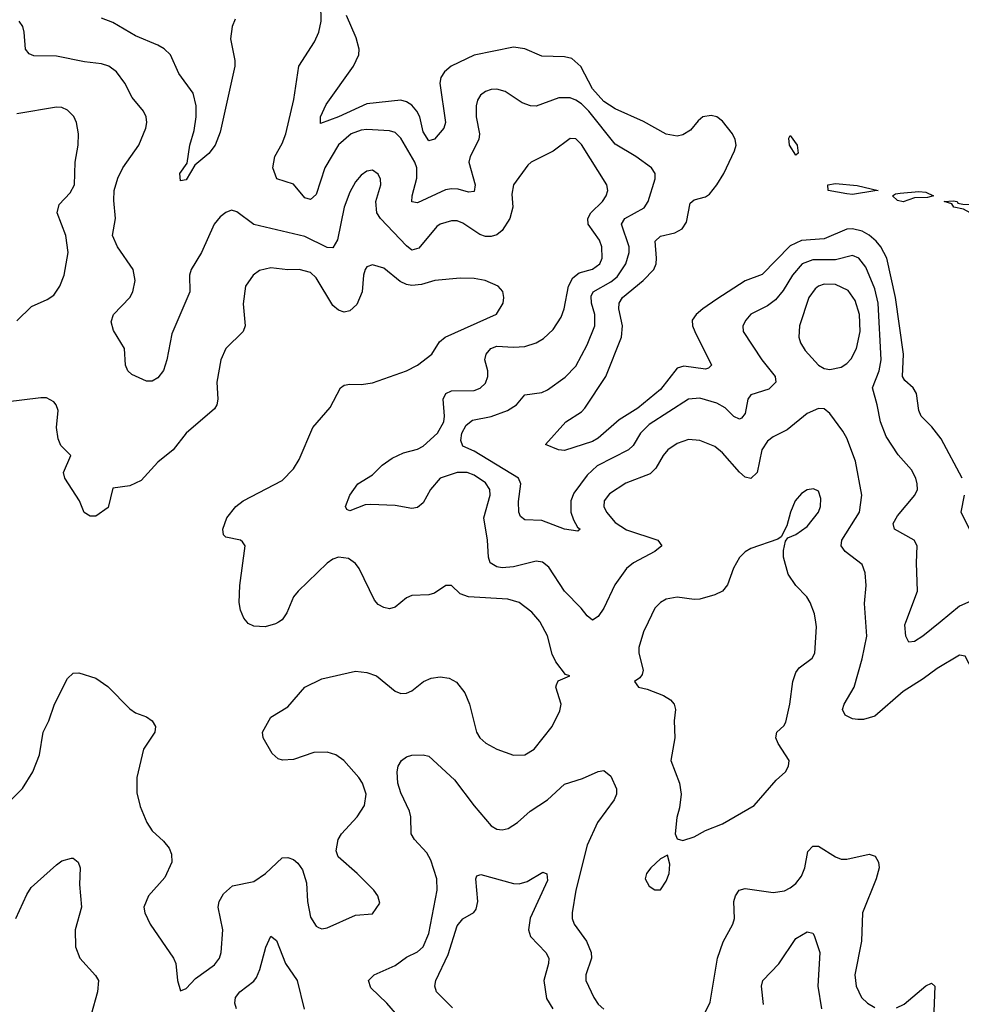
# Model space of a CAD drawing. Header units: inches. Extents: x 2057696 to 2160536, y 827480 to 1016834.
# Tile 145 of 256: x 2136460 to 2139796, y 888646 to 892135. Entities that reach past the tile are written whole.
import ezdxf

# ---------------------------------------------------------------- set-up
doc = ezdxf.new("R2010")
doc.units = ezdxf.units.IN
doc.header["$MEASUREMENT"] = 0
doc.layers.add('C1838', color=7, linetype='Continuous')
doc.layers.add('C1839', color=7, linetype='Continuous')

msp = doc.modelspace()

# ---------------------------------------------------------------- linework, layer by layer
at = {"layer": 'C1838', "color": 5}
for points, elevation in [([(2136409.8, 889350.2), (2136470, 889410.4), (2136506.2, 889470), (2136529.8, 889530.2), (2136542.9, 889610), (2136563.7, 889650), (2136583.8, 889710), (2136630, 889800.4), (2136650, 889818.7), (2136670, 889820.9), (2136730, 889801.7), (2136772.1, 889772.1), (2136850, 889693.4), (2136870, 889679.1), (2136910, 889664), (2136930, 889650.8), (2136941.6, 889630), (2136939.5, 889610), (2136898.2, 889550), (2136875.6, 889450), (2136874.9, 889394.9), (2136886.9, 889346.9), (2136910.7, 889290), (2136930, 889261), (2136970, 889224), (2136990, 889198.8), (2136998.3, 889178.3), (2136998.9, 889150), (2136974.8, 889094.8), (2136916.5, 889030), (2136900.3, 888990), (2136903.1, 888970), (2136922.6, 888930), (2137005.3, 888810), (2137013, 888790), (2137018.8, 888730), (2137030, 888694), (2137050, 888702), (2137082.5, 888737.5), (2137150, 888785.7), (2137168, 888810), (2137174, 888830), (2137180.4, 888910), (2137163.1, 888990), (2137166.6, 889010), (2137182, 889038), (2137214.1, 889065.9), (2137290, 889080.7), (2137330.9, 889110), (2137390, 889164.9), (2137410, 889166), (2137430, 889159.1), (2137445.6, 889145.6), (2137462, 889122), (2137476.8, 889076.8), (2137479.7, 889010), (2137490, 888954.8), (2137510, 888923), (2137518.3, 888918.3), (2137530, 888914), (2137550, 888917), (2137650, 888961.6), (2137710, 888966), (2137735.5, 889004.5), (2137729.4, 889030), (2137714.5, 889050), (2137656.2, 889110), (2137588.8, 889168.8), (2137581.1, 889190), (2137588.3, 889230), (2137600.4, 889250), (2137656.1, 889310), (2137681.8, 889350), (2137687.1, 889390), (2137674.8, 889430), (2137662.2, 889450), (2137608.5, 889510), (2137580.5, 889530), (2137550, 889539.8), (2137502.4, 889537.6), (2137430, 889513.7), (2137391.4, 889511.4), (2137376.3, 889516.3), (2137354.3, 889534.3), (2137322.9, 889590), (2137320.7, 889610), (2137350, 889663), (2137410, 889700.5), (2137469.8, 889770.2), (2137530, 889799.6), (2137650, 889825.8), (2137690, 889822), (2137724, 889810), (2137790, 889755.5), (2137810, 889746.7), (2137830, 889748.7), (2137850, 889757), (2137890.6, 889789.4), (2137918.4, 889801.6), (2137950, 889806.6), (2137981.5, 889801.5), (2138007.9, 889787.9), (2138037.7, 889750), (2138053.8, 889710), (2138079, 889610), (2138090.3, 889590), (2138111.8, 889571.8), (2138150.2, 889550.2), (2138210, 889529.1), (2138250, 889530.3), (2138283, 889550), (2138346.9, 889630), (2138373.6, 889686.4), (2138378.7, 889710), (2138359.6, 889770), (2138361.7, 889778.3), (2138368.4, 889791.6), (2138408.7, 889810), (2138394.3, 889814.3), (2138359.1, 889859.1), (2138346.9, 889886.9), (2138330, 889951.8), (2138304.5, 890000)], 380), ([(2137377, 890000), (2137366.5, 889993.5), (2137330, 889983.1), (2137290, 889985.7), (2137270, 889995.6), (2137266.2, 890000)], 380), ([(2138686.3, 890000), (2138670, 889966), (2138653.4, 889910), (2138653.7, 889890), (2138668.4, 889830), (2138665.8, 889814.2), (2138657.5, 889802.5), (2138638, 889790), (2138652, 889770), (2138682.9, 889762.9), (2138740.5, 889740.5), (2138765.3, 889725.3), (2138779.3, 889710), (2138783.1, 889690), (2138779, 889650), (2138781.7, 889590), (2138766.7, 889510), (2138797.6, 889430), (2138803.7, 889390), (2138798, 889342), (2138788.2, 889308.2), (2138782.8, 889250), (2138790, 889232), (2138810, 889226.8), (2138850, 889239.1), (2138890, 889261.6), (2138950, 889286), (2139062, 889350), (2139140.1, 889439.9), (2139172.7, 889470), (2139183.7, 889490), (2139186.6, 889510), (2139147.3, 889570), (2139139.5, 889590), (2139142.7, 889610), (2139167.8, 889632.2), (2139174, 889646), (2139188.3, 889710), (2139198.7, 889790), (2139210, 889822), (2139221.8, 889838.2), (2139267.6, 889872.4), (2139277.7, 889890), (2139282.9, 889982.9), (2139280.6, 890000)], 380), ([(2140000, 889709.8), (2139950, 889677.1), (2139930, 889674.5), (2139913, 889693), (2139903.7, 889750), (2139894.8, 889770), (2139836, 889830), (2139810, 889879.3), (2139790, 889883.6), (2139710, 889835.8), (2139661.2, 889798.8), (2139590, 889754.5), (2139490, 889667.4), (2139450, 889655), (2139430, 889655), (2139410, 889658), (2139385.1, 889670), (2139375.1, 889690), (2139380.5, 889710), (2139416, 889770), (2139444.9, 889870), (2139461.6, 889950), (2139458.1, 890000)], 360), ([(2139721.3, 890000), (2139660.3, 889950), (2139630, 889931), (2139610, 889929.7), (2139599.7, 889950), (2139596.1, 889990), (2139599.8, 890000)], 340), ([(2137830.8, 888570), (2137760.9, 888650), (2137704.3, 888704.3), (2137696, 888730), (2137715.4, 888750), (2137790, 888783.5), (2137830, 888813.4), (2137870, 888832.1), (2137890, 888849.4), (2137910, 888897), (2137938.8, 889050), (2137938.3, 889090), (2137917.1, 889157.1), (2137902.3, 889182.3), (2137858.4, 889230), (2137847, 889250), (2137845.8, 889310), (2137841.4, 889330), (2137810, 889395.8), (2137799.6, 889430), (2137797.3, 889470), (2137801.4, 889490), (2137813.3, 889510), (2137830, 889523.1), (2137850, 889528.9), (2137890, 889530.3), (2137910, 889524.9), (2138000.9, 889440.9), (2138070, 889349), (2138130, 889278.7), (2138150, 889266.3), (2138170, 889264), (2138190.7, 889269.3), (2138223.6, 889290), (2138268.2, 889330), (2138330, 889370.2), (2138390, 889425.4), (2138454.2, 889445.8), (2138510, 889471.3), (2138530, 889474), (2138554.3, 889454.3), (2138574, 889410), (2138574.4, 889390), (2138566.4, 889370), (2138507.7, 889290), (2138471, 889210), (2138431, 889050), (2138417.4, 888970), (2138418, 888950), (2138424.6, 888930), (2138468.5, 888870), (2138484.7, 888830), (2138486.2, 888810), (2138465.4, 888750), (2138466.2, 888730), (2138493.6, 888670), (2138510, 888646.3), (2138530, 888629.2)], 360), ([(2138870, 888579.1), (2138906.3, 888653.7), (2138932.4, 888810), (2138952.5, 888867.5), (2138987.1, 888930), (2138992.2, 888950), (2138989.8, 889010.2), (2138995.6, 889030), (2139009.6, 889050), (2139030, 889056), (2139130, 889041.7), (2139170, 889048.4), (2139190, 889059.1), (2139210, 889074), (2139230, 889099.5), (2139242.2, 889130), (2139252, 889188), (2139270, 889206.7), (2139290, 889206.3), (2139350, 889168.1), (2139370, 889160.7), (2139390, 889159.7), (2139470, 889177.6), (2139490.9, 889170.9), (2139503.2, 889150), (2139505, 889130), (2139495, 889090), (2139445.8, 888970), (2139443, 888870), (2139418.9, 888750), (2139424.1, 888710), (2139442.6, 888670), (2139463.6, 888650), (2139490, 888634.4)], 360), ([(2136446.3, 888950), (2136484.9, 889035), (2136500.6, 889059.4), (2136590, 889140.3), (2136610, 889154.4), (2136644, 889164), (2136650, 889164), (2136666.8, 889150), (2136674.9, 889130), (2136671.7, 889070), (2136679.1, 888990), (2136656.5, 888910), (2136657.6, 888850), (2136672.9, 888810), (2136728.6, 888748.6), (2136739.6, 888730), (2136735.5, 888690), (2136691.5, 888530)], 360), ([(2137993.5, 888633.5), (2137937.3, 888690), (2137930.8, 888710), (2137935, 888730), (2137978.1, 888821.9), (2138010, 888923.8), (2138030, 888948.7), (2138068.8, 888971.2), (2138076.8, 888983.2), (2138082.9, 889010), (2138075.8, 889090), (2138079.3, 889100.7), (2138093.8, 889106.2), (2138210, 889073.6), (2138230, 889072.4), (2138258.5, 889081.5), (2138313.8, 889113.8), (2138328, 889108), (2138330, 889085.2), (2138268.9, 888951.1), (2138262.3, 888910), (2138270, 888885.8), (2138323.8, 888830), (2138334.4, 888810), (2138333.4, 888790), (2138317.2, 888730), (2138326.8, 888666.8), (2138349.2, 888630)], 340), ([(2137228.8, 888630), (2137222.3, 888650), (2137224.6, 888670), (2137240.2, 888690), (2137290, 888728.1), (2137298.9, 888741.1), (2137311.2, 888768.8), (2137331.8, 888848.2), (2137350, 888887.7), (2137370, 888872), (2137401.6, 888790), (2137443, 888730), (2137468.4, 888628.4)], 360), ([(2139095, 888645), (2139088.2, 888710), (2139093.3, 888730), (2139150, 888788.9), (2139210, 888878.9), (2139250, 888902.6), (2139270, 888897.6), (2139275.3, 888890), (2139295, 888830), (2139288.3, 888710), (2139301, 888630)], 340), ([(2139567, 888633), (2139593.7, 888646.3), (2139670, 888711.7), (2139690, 888720.5), (2139702, 888710), (2139697.8, 888590)], 360)]:
    msp.add_lwpolyline(points, dxfattribs=dict(at, elevation=elevation))
at = {"layer": 'C1838', "color": 5, "elevation": 380}
msp.add_lwpolyline([(2138754.6, 889174.6), (2138730, 889162), (2138696, 889130), (2138681, 889110), (2138676, 889090), (2138690, 889064.7), (2138710, 889051.3), (2138730, 889052), (2138750, 889082), (2138761.2, 889110), (2138763.1, 889143.1)], close=True, dxfattribs=at)
at = {"layer": 'C1839', "color": 5}
for points, elevation in [([(2139599.8, 890000), (2139640.8, 890110), (2139636.8, 890210), (2139639.7, 890270), (2139629.6, 890290), (2139559.1, 890330), (2139554.8, 890350), (2139570, 890376.9), (2139631.9, 890450), (2139640.3, 890470), (2139639.8, 890490), (2139635.3, 890510), (2139620, 890540), (2139572.3, 890592.3), (2139530, 890658), (2139509.3, 890709.3), (2139498.4, 890770), (2139481.3, 890830), (2139504.6, 890890), (2139512.3, 890930), (2139501.3, 891130), (2139490, 891180.9), (2139458.3, 891258.3), (2139432.5, 891290), (2139410, 891298.6), (2139350, 891284), (2139270, 891283.6), (2139232.6, 891270), (2139197.8, 891230), (2139164.9, 891175.1), (2139138.1, 891141.9), (2139110, 891120.6), (2139050, 891090.9), (2139033.1, 891070), (2139022.6, 891050), (2139023.1, 891030), (2139088.9, 890930), (2139136.3, 890870), (2139139.3, 890850), (2139114.4, 890825.6), (2139050, 890805.3), (2139039.4, 890790), (2139030, 890739.5), (2139016.8, 890723.2), (2139010, 890718.7), (2138990, 890728.9), (2138959.2, 890759.2), (2138930, 890776.5), (2138870, 890793.5), (2138830, 890789.9), (2138690, 890700.2), (2138659.5, 890670), (2138633.5, 890626.5), (2138616.8, 890610), (2138506.5, 890553.5), (2138470, 890521.4), (2138423.3, 890456.7), (2138412.5, 890430), (2138412.5, 890390), (2138422.1, 890362.1), (2138436.4, 890336.4), (2138445.5, 890330), (2138438, 890322), (2138390.2, 890329.8), (2138310, 890359.9), (2138250, 890362), (2138234.8, 890374.8), (2138228.4, 890390), (2138227.1, 890427.1), (2138235.5, 890490), (2138226.8, 890510), (2138070, 890606.3), (2138030, 890623.9), (2138023.4, 890643.4), (2138026.7, 890670), (2138042.4, 890697.6), (2138064.6, 890715.4), (2138130, 890728.3), (2138188.4, 890750), (2138220.8, 890770), (2138250, 890806), (2138310, 890813.2), (2138330, 890823.2), (2138392.1, 890867.9), (2138430, 890907.2), (2138470, 890983.1), (2138497.5, 891050), (2138497.4, 891090), (2138485.5, 891130), (2138484.8, 891155.2), (2138491.9, 891170), (2138554.7, 891205.3), (2138576.7, 891223.3), (2138608, 891270), (2138619.7, 891310), (2138619.9, 891330), (2138591.9, 891410), (2138604.6, 891430), (2138672.3, 891467.7), (2138686.2, 891490), (2138710.9, 891570.9), (2138711, 891590), (2138698, 891610), (2138643.1, 891650), (2138570, 891693.7), (2138476.7, 891810), (2138450, 891836.9), (2138430, 891849.9), (2138410, 891857.5), (2138370, 891857.4), (2138290, 891828.3), (2138270, 891829), (2138239.9, 891839.9), (2138180.6, 891880.6), (2138150, 891887.9), (2138130, 891887), (2138110, 891880.3), (2138092.9, 891867.1), (2138082.3, 891850), (2138077.1, 891830), (2138077.1, 891790), (2138089.4, 891730), (2138087.3, 891710), (2138055.5, 891650), (2138050.9, 891630), (2138073.5, 891550), (2138070, 891525.7), (2138050, 891523), (2138013.8, 891533.8), (2137990, 891535.5), (2137968.7, 891531.3), (2137870, 891485.8), (2137850, 891489.6), (2137851, 891511), (2137867, 891573), (2137867.6, 891610), (2137860.1, 891630), (2137810, 891714.8), (2137790, 891735), (2137770, 891741.4), (2137690, 891745.4), (2137670, 891743.2), (2137634.4, 891730), (2137590, 891691.4), (2137540.7, 891610), (2137510, 891515.1), (2137490, 891497.2), (2137470, 891503.1), (2137430, 891552.1), (2137370.7, 891570.7), (2137357, 891610), (2137363.9, 891650), (2137390, 891696), (2137403, 891730), (2137431.8, 891851.8), (2137448.6, 891970), (2137504.4, 892055.6), (2137519.9, 892090), (2137528.7, 892130), (2137527.6, 892190)], 340), ([(2139458.1, 890000), (2139453.4, 890066.6), (2139459.3, 890130), (2139455.2, 890175.2), (2139444.7, 890204.7), (2139384.1, 890250), (2139369.9, 890270), (2139373.2, 890290), (2139435.6, 890390), (2139443.2, 890450), (2139420.9, 890570), (2139390, 890651.5), (2139376.8, 890676.8), (2139330, 890739.5), (2139310, 890756.2), (2139290, 890757.6), (2139250, 890739.7), (2139178.6, 890681.4), (2139130, 890656.5), (2139110, 890640.8), (2139089.5, 890610), (2139073.4, 890530), (2139050, 890508.9), (2139030, 890514.2), (2139010, 890531.3), (2138950, 890599.4), (2138922.3, 890622.3), (2138870, 890643.7), (2138830, 890647.1), (2138790, 890633.6), (2138756.2, 890610), (2138739.4, 890590), (2138714.4, 890545.6), (2138694, 890526), (2138607.5, 890492.5), (2138550, 890455), (2138531.3, 890430), (2138530.2, 890410), (2138538.9, 890390), (2138570, 890353.5), (2138610, 890327), (2138721.1, 890290), (2138735.3, 890270), (2138710.4, 890250), (2138634.7, 890210), (2138610, 890189.8), (2138568.3, 890131.7), (2138530, 890049.7), (2138510, 890019.6), (2138490, 890007.3), (2138470, 890022.4), (2138449.8, 890050), (2138389.9, 890109.9), (2138335.1, 890195.1), (2138312.4, 890212.4), (2138290, 890216.5), (2138210, 890195.5), (2138170, 890192.5), (2138150, 890196.5), (2138127.1, 890210), (2138120.9, 890230), (2138117.5, 890290), (2138104.2, 890370), (2138126.4, 890450), (2138125.6, 890470), (2138110, 890493.4), (2138070, 890520.5), (2138045.2, 890530), (2138010.4, 890530.4), (2137950.2, 890510), (2137915.5, 890470), (2137890, 890422.4), (2137870, 890406), (2137850, 890402.8), (2137790, 890413.8), (2137702.7, 890417.3), (2137684.6, 890415.4), (2137630, 890394.5), (2137619, 890399), (2137614.5, 890410), (2137629.7, 890450), (2137658.4, 890490), (2137710, 890522), (2137743.9, 890556.1), (2137779.4, 890580.6), (2137819.6, 890600.4), (2137870, 890612.5), (2137890, 890623.2), (2137939.8, 890670), (2137962.3, 890710), (2137965.6, 890730), (2137959.9, 890790), (2137969.5, 890810.5), (2137990, 890819.3), (2138070, 890820.9), (2138091.5, 890828.5), (2138110, 890846.3), (2138118.6, 890870), (2138118.4, 890890), (2138108.3, 890930), (2138112.3, 890950), (2138129.8, 890970), (2138150, 890977.8), (2138210, 890974.2), (2138250, 890977), (2138290, 890989.4), (2138315.4, 891004.6), (2138350, 891036.9), (2138378.8, 891081.2), (2138389.2, 891110), (2138404.3, 891190), (2138420.1, 891219.9), (2138442, 891238), (2138490, 891250.7), (2138514.9, 891270), (2138523.6, 891290), (2138523.1, 891330), (2138514, 891354), (2138473.7, 891410), (2138473, 891430), (2138483.9, 891450), (2138524.5, 891490), (2138538.3, 891510), (2138543.4, 891530), (2138540.6, 891550), (2138450, 891692.2), (2138430, 891712.1), (2138410, 891713.5), (2138350, 891668.7), (2138272.7, 891630), (2138260.9, 891619.1), (2138209.1, 891550), (2138203.4, 891516.6), (2138207.3, 891470), (2138196.9, 891430), (2138170, 891388.3), (2138150, 891372.5), (2138130, 891366.7), (2138110, 891366.7), (2138090, 891373), (2138030, 891414), (2138010, 891421.6), (2137990, 891422.3), (2137950, 891410.6), (2137937.8, 891402.2), (2137874.5, 891325.5), (2137850, 891317.7), (2137830, 891333.3), (2137738.3, 891430), (2137725.6, 891450), (2137722, 891490), (2137739.8, 891550), (2137738, 891570), (2137730, 891587), (2137710, 891601.3), (2137690, 891598.3), (2137670, 891583.5), (2137650, 891559.6), (2137630, 891523.6), (2137610.2, 891470), (2137585.8, 891354.2), (2137570, 891325.8), (2137550, 891327.3), (2137470, 891366.2), (2137290, 891409.2), (2137230, 891453.3), (2137210, 891459.2), (2137190, 891451.9), (2137170, 891436.1), (2137149.3, 891410), (2137104.6, 891310), (2137067.3, 891250), (2137062, 891230), (2137062.9, 891170), (2136998.9, 891021.1), (2136982, 890930), (2136970, 890892), (2136950, 890865.1), (2136930, 890854), (2136910, 890854), (2136857.7, 890877.7), (2136842.9, 890890), (2136835.1, 890910), (2136832, 890970), (2136793, 891033), (2136784.1, 891064.1), (2136792.3, 891090), (2136850.9, 891150), (2136861.2, 891170), (2136868.9, 891210), (2136862.5, 891250), (2136807, 891330), (2136789, 891370), (2136799.8, 891430), (2136793.5, 891493.5), (2136794.9, 891530), (2136807.4, 891572.6), (2136825.7, 891610), (2136882.2, 891690), (2136907.3, 891750), (2136910.9, 891770), (2136908.3, 891790), (2136898.3, 891810), (2136859.2, 891859.2), (2136832.3, 891910), (2136803.5, 891950), (2136776.2, 891970), (2136750, 891978), (2136690, 891984.9), (2136590, 892005.7), (2136510, 892006.2), (2136493.8, 892013.8), (2136480.9, 892030), (2136476.5, 892090), (2136471.3, 892110), (2136458.3, 892130)], 360), ([(2137224, 892136), (2137213.3, 892110), (2137206.6, 892066.6), (2137222.6, 891990), (2137222.6, 891970), (2137170, 891736), (2137152.2, 891690), (2137130, 891660.5), (2137080.9, 891619.1), (2137050, 891567.8), (2137030, 891564), (2137028, 891590), (2137053.2, 891626.8), (2137062.7, 891690), (2137078.3, 891741.7), (2137085.4, 891790), (2137084.9, 891830), (2137074.5, 891874.5), (2137023.5, 891943.5), (2136994.5, 892010), (2136971.7, 892031.7), (2136950, 892044.8), (2136870, 892077.7), (2136790, 892125), (2136750, 892139.7)], 340), ([(2139798.9, 890510), (2139724.1, 890650), (2139692.1, 890692.1), (2139653.4, 890730), (2139645, 890750), (2139637, 890810), (2139625.8, 890830), (2139596.3, 890856.3), (2139587.7, 890870), (2139590.7, 890950), (2139563.4, 891150), (2139532, 891290), (2139511.1, 891330), (2139494.4, 891350), (2139470, 891371.2), (2139444.9, 891384.9), (2139410, 891393.7), (2139390, 891392.5), (2139310, 891358.4), (2139230, 891352), (2139190, 891333.1), (2139090, 891231.6), (2139030.1, 891209.9), (2138930, 891144.6), (2138879.8, 891110), (2138857, 891090), (2138843, 891070), (2138844.1, 891050), (2138851.9, 891030), (2138911.3, 890910), (2138900.5, 890899.5), (2138890, 890896.2), (2138812.5, 890907.5), (2138790, 890900.2), (2138730, 890823.8), (2138650, 890758.7), (2138583.6, 890716.4), (2138510, 890651.8), (2138490, 890640.2), (2138390, 890608.7), (2138369.2, 890610), (2138322.7, 890630), (2138394.6, 890710), (2138450, 890745.8), (2138461.9, 890758.1), (2138536.5, 890870), (2138591.7, 891010), (2138595.5, 891050), (2138583.1, 891110), (2138583.4, 891130), (2138595.8, 891150), (2138668.9, 891210), (2138707.1, 891250), (2138714.8, 891270), (2138716.3, 891290), (2138711.3, 891350), (2138730, 891368), (2138781.1, 891378.9), (2138806.8, 891393.2), (2138822.6, 891417.4), (2138835.3, 891484.7), (2138850, 891496.8), (2138890, 891507.2), (2138903.4, 891516.6), (2138930, 891549), (2138955.2, 891590), (2138992.9, 891670), (2138998.1, 891690), (2138995.2, 891710), (2138985.9, 891730), (2138950, 891775.2), (2138930, 891789.9), (2138910, 891795.3), (2138880.3, 891790), (2138863.3, 891776.7), (2138836.4, 891743.6), (2138810, 891726.5), (2138790, 891721.7), (2138750, 891728.7), (2138670, 891773.5), (2138570, 891818.5), (2138530, 891844.9), (2138489.1, 891890), (2138448.6, 891968.6), (2138416.7, 891996.7), (2138390, 892003.2), (2138310, 892005.8), (2138250, 892030.9), (2138210, 892037.1), (2138070, 892009), (2137989.2, 891970), (2137965, 891950), (2137952.6, 891930), (2137948.9, 891910), (2137968.1, 891770), (2137962.7, 891750), (2137930, 891711), (2137910, 891705.3), (2137890, 891736.9), (2137877.3, 891790), (2137867.2, 891810), (2137850, 891831.2), (2137830, 891843.7), (2137810, 891849), (2137690, 891837), (2137590, 891789.9), (2137526.3, 891766.3), (2137525.9, 891790), (2137545.8, 891834.2), (2137642.3, 891970), (2137662, 892010), (2137663.2, 892030), (2137652, 892070), (2137617.5, 892150)], 320), ([(2136450, 891067.2), (2136502, 891118), (2136557, 891143), (2136581, 891159), (2136602.4, 891190), (2136617.3, 891230), (2136631.8, 891310), (2136623.7, 891370), (2136592.4, 891450), (2136600.3, 891479.7), (2136639, 891521), (2136653.8, 891550), (2136656.8, 891630), (2136667.3, 891690), (2136668.7, 891730), (2136662, 891770), (2136651.9, 891791.9), (2136630, 891814.5), (2136610, 891823.1), (2136590, 891824.2), (2136450, 891801.1)], 380), ([(2140000, 891472.9), (2139890, 891456.3), (2139874.8, 891450), (2139827, 891450), (2139803.3, 891463.3), (2139769.4, 891470), (2139762, 891482), (2139735.3, 891490), (2139766.9, 891493.1), (2139781, 891490), (2139784, 891484), (2139801.4, 891481.4), (2139890, 891476.8), (2139972.6, 891507.4), (2140000, 891521.5)], 280), ([(2137266.2, 890000), (2137254, 890014), (2137242.3, 890042.3), (2137237.8, 890070), (2137240.3, 890130), (2137258.4, 890270), (2137250, 890285.2), (2137242, 890290), (2137190, 890301.2), (2137182.7, 890310), (2137179.3, 890330), (2137194, 890370), (2137225.4, 890410), (2137251.5, 890430), (2137390, 890501.7), (2137430, 890543.1), (2137450, 890576.3), (2137498.5, 890690), (2137560, 890760), (2137596.2, 890830), (2137610, 890839.5), (2137630, 890843.6), (2137670, 890841.5), (2137710, 890847.8), (2137830, 890890.3), (2137870, 890910.3), (2137919.7, 890950), (2137947, 890993), (2137967.3, 891010), (2138149.2, 891090.8), (2138172.9, 891130), (2138175.6, 891150), (2138171.8, 891171.8), (2138155.6, 891190), (2138109.2, 891210), (2138070, 891217.5), (2138021.2, 891218.8), (2137931.1, 891211.1), (2137883.6, 891196.4), (2137850, 891192.7), (2137830, 891196.5), (2137807.6, 891207.6), (2137750, 891254.2), (2137710, 891266.3), (2137690, 891258.4), (2137684.2, 891250), (2137677.7, 891230), (2137673.7, 891170), (2137654.4, 891125.6), (2137630, 891102.6), (2137610, 891098.5), (2137590, 891105.4), (2137570, 891121.7), (2137510, 891219.8), (2137490, 891238.9), (2137450, 891249.8), (2137410, 891248.2), (2137350, 891255), (2137310, 891245.7), (2137287, 891230), (2137260.2, 891190), (2137252.4, 891127.6), (2137259, 891050), (2137251.7, 891030), (2137190.5, 890970), (2137172.7, 890930), (2137158, 890850), (2137162.2, 890790), (2137158.5, 890770), (2137150, 890755.6), (2137050.4, 890670), (2137004, 890610), (2136950, 890566.8), (2136890, 890501.7), (2136850, 890483.1), (2136790, 890475.1), (2136773.5, 890406.5), (2136730, 890375.1), (2136710, 890376), (2136688.1, 890388.1), (2136671.6, 890430), (2136620.5, 890510), (2136615.1, 890530), (2136640.9, 890590), (2136606.5, 890626.5), (2136596.9, 890650), (2136591.1, 890690), (2136596, 890750), (2136589.7, 890770), (2136580.9, 890780.9), (2136554.7, 890794.7), (2136534.9, 890794.9), (2136410, 890779.8)], 380), ([(2139280.6, 890000), (2139276.4, 890030), (2139261, 890070), (2139248.3, 890090), (2139209.7, 890130), (2139183, 890170), (2139166.6, 890230), (2139165.6, 890254.4), (2139172.9, 890287.1), (2139181.2, 890298.8), (2139210, 890311), (2139250, 890339.3), (2139290.7, 890390), (2139297.1, 890410), (2139298.3, 890438.3), (2139290, 890463.7), (2139272.5, 890472.5), (2139250, 890468.3), (2139230, 890455.4), (2139207.2, 890430), (2139190.4, 890390), (2139178.5, 890341.5), (2139158, 890302), (2139146.4, 890293.6), (2139050, 890260.9), (2139030, 890249.3), (2139010.4, 890229.6), (2138989, 890191), (2138968.2, 890131.8), (2138950.2, 890109.8), (2138923.4, 890096.6), (2138870, 890080.9), (2138850, 890079.8), (2138790, 890088.5), (2138750, 890081.1), (2138730, 890069.7), (2138710, 890049.6), (2138686.3, 890000)], 380), ([(2139825.1, 890330), (2139795.1, 890390), (2139807.1, 890450)], 320), ([(2138304.5, 890000), (2138302.9, 890002.9), (2138274.9, 890034.9), (2138229.9, 890069.9), (2138190, 890081.4), (2138049.8, 890089.8), (2138020.2, 890100.2), (2137990, 890129.4), (2137970, 890129.4), (2137930, 890102.4), (2137910, 890096.9), (2137850, 890094.2), (2137830, 890086), (2137790, 890053.6), (2137770, 890047.8), (2137750, 890051.6), (2137730, 890062.9), (2137717.5, 890077.5), (2137663, 890190), (2137650, 890207.3), (2137625.3, 890225.3), (2137590, 890229.8), (2137570, 890222.8), (2137550, 890208.7), (2137446.5, 890110), (2137430.2, 890090), (2137406.9, 890033.1), (2137390, 890008), (2137377, 890000)], 380), ([(2139950.6, 890000), (2139942.3, 890030), (2139910, 890065), (2139890, 890074.5), (2139870, 890077.5), (2139830, 890074.5), (2139790, 890056.2), (2139721.3, 890000)], 340)]:
    msp.add_lwpolyline(points, dxfattribs=dict(at, elevation=elevation))
for points, elevation in [([(2139210, 891654.5), (2139187.5, 891690), (2139184.7, 891715.3), (2139190, 891724), (2139214, 891690), (2139218.3, 891661.7)], 280), ([(2139410, 891515.3), (2139390, 891517.3), (2139324.2, 891530), (2139322.7, 891550), (2139350, 891553.8), (2139427.5, 891547.5), (2139502, 891530), (2139490, 891528.4)], 280), ([(2139590, 891489.1), (2139570, 891494.5), (2139552.3, 891510), (2139562.7, 891517.3), (2139579.5, 891520.5), (2139646, 891526), (2139670, 891524), (2139698, 891510), (2139675.8, 891504.2), (2139630, 891504)], 280), ([(2139310, 891197.5), (2139290, 891190.5), (2139278.8, 891181.2), (2139256.1, 891150), (2139223, 891050), (2139220.5, 891010), (2139226.2, 890990), (2139242.4, 890962.4), (2139290, 890910.2), (2139310, 890898.5), (2139330, 890895.2), (2139370, 890903.5), (2139390, 890916), (2139406.4, 890933.6), (2139424.3, 890970), (2139438.3, 891030), (2139435.1, 891090), (2139419.9, 891139.9), (2139395.1, 891175.1), (2139350, 891196)], 360)]:
    msp.add_lwpolyline(points, close=True, dxfattribs=dict(at, elevation=elevation))

doc.saveas('drawing.dxf')
